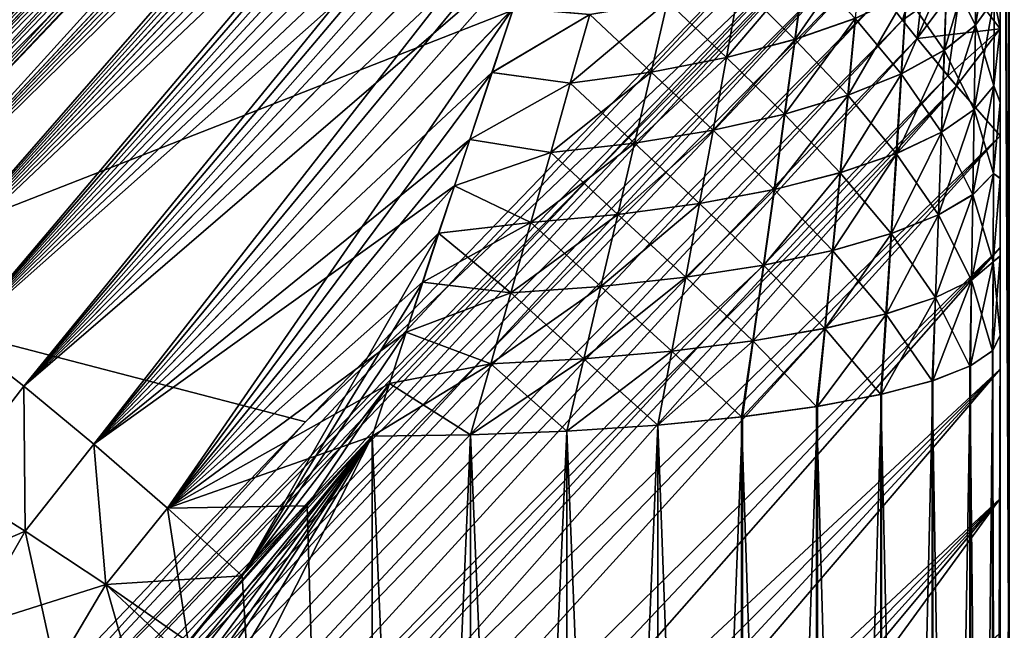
# Model space of a CAD drawing. Header units: metres. Extents: x -2 to 85, y -75 to 96.
# Tile 185 of 256: x 12.688 to 13.001, y -35.997 to -35.803. Entities that reach past the tile are written whole.
import ezdxf

# ---------------------------------------------------------------- set-up
doc = ezdxf.new("R2010")
doc.units = ezdxf.units.M
doc.layers.add('solid_20204500', color=7, linetype='CONTINUOUS')

msp = doc.modelspace()

# ---------------------------------------------------------------- linework, layer by layer
at = {"layer": 'solid_20204500'}
for points in [[(13.002905, -35.208256, -13.442983), (13.002905, -35.993965, -13.582469), (13, -35.41135, -13.441556)], [(13.002663, -35.994019, 13.582632), (13.002665, -35.208305, 13.44315), (13, -35.411606, 13.441684)], [(13, -36.188087, -13.568049), (13, -35.464348, -12.640496), (13, -35.41135, -13.441556)], [(13.002905, -35.993965, -13.582469), (13, -36.188087, -13.568049), (13, -35.41135, -13.441556)], [(13.002663, -35.994019, 13.582632), (13, -35.411606, 13.441684), (13, -36.18832, 13.56816)], [(13, -35.903465, 12.88049), (13, -36.18832, 13.56816), (13, -35.411606, 13.441684)], [(13, -35.805813, 12.858603), (13, -35.411606, 13.441684), (13, -35.78265, 12.851627)], [(13, -35.829472, 12.864977), (13, -35.411606, 13.441684), (13, -35.805813, 12.858603)], [(13, -35.853638, 12.870749), (13, -35.411606, 13.441684), (13, -35.829472, 12.864977)], [(13, -35.8783, 12.87592), (13, -35.411606, 13.441684), (13, -35.853638, 12.870749)], [(13, -35.903465, 12.88049), (13, -35.411606, 13.441684), (13, -35.8783, 12.87592)], [(13, -36.188087, -13.568049), (13, -35.479763, -12.659735), (13, -35.464348, -12.640496)], [(13, -36.188087, -13.568049), (13, -35.496864, -12.678727), (13, -35.479763, -12.659735)], [(13, -36.188087, -13.568049), (13, -35.515572, -12.697626), (13, -35.496864, -12.678727)], [(13, -36.188087, -13.568049), (13, -35.535931, -12.716297), (13, -35.515572, -12.697626)], [(12.94451, -35.526585, 12.426561), (12.612826, -35.874763, 12.485823), (12.616592, -35.87307, 12.518836)], [(12.94451, -35.526585, 12.426561), (12.945217, -35.527821, 12.408478), (12.612826, -35.874763, 12.485823)], [(12.944611, -35.52668, -12.427046), (12.942767, -35.528996, -12.44602), (12.612826, -35.874763, -12.485823)], [(12.945299, -35.527874, -12.408837), (12.944611, -35.52668, -12.427046), (12.612826, -35.874763, -12.485823)], [(12.94275, -35.528797, 12.445432), (12.94451, -35.526585, 12.426561), (12.616592, -35.87307, 12.518836)], [(12.945217, -35.527821, 12.408478), (12.613055, -35.880173, 12.453196), (12.612826, -35.874763, 12.485823)], [(12.945299, -35.527874, -12.408837), (12.612826, -35.874763, -12.485823), (12.613055, -35.880173, -12.453197)], [(12.942767, -35.528996, -12.44602), (12.616592, -35.87307, -12.518836), (12.612826, -35.874763, -12.485823)], [(12.945217, -35.527821, 12.408478), (12.94491, -35.532185, 12.391734), (12.613055, -35.880173, 12.453196)], [(12.944992, -35.532188, -12.391926), (12.945299, -35.527874, -12.408837), (12.613055, -35.880173, -12.453197)], [(12.939873, -35.534634, 12.464679), (12.94275, -35.528797, 12.445432), (12.616592, -35.87307, 12.518836)], [(12.942767, -35.528996, -12.44602), (12.939769, -35.534843, -12.465216), (12.616592, -35.87307, -12.518836)], [(12.94491, -35.532185, 12.391734), (12.943686, -35.5392, 12.376561), (12.613055, -35.880173, 12.453196)], [(12.944992, -35.532188, -12.391926), (12.613055, -35.880173, -12.453197), (12.617157, -35.889015, -12.42202)], [(12.943665, -35.539253, -12.376619), (12.944992, -35.532188, -12.391926), (12.617157, -35.889015, -12.42202)], [(12.939873, -35.534634, 12.464679), (12.616592, -35.87307, 12.518836), (12.624347, -35.875252, 12.55119)], [(12.939769, -35.534843, -12.465216), (12.935583, -35.544243, -12.484221), (12.616592, -35.87307, -12.518836)], [(12.935758, -35.544044, 12.483708), (12.939873, -35.534634, 12.464679), (12.624347, -35.875252, 12.55119)], [(13, -36.188087, -13.568049), (13, -35.558025, -12.734521), (13, -35.535931, -12.716297)], [(12.943686, -35.5392, 12.376561), (12.941422, -35.548626, 12.363063), (12.613055, -35.880173, 12.453196)], [(12.943665, -35.539253, -12.376619), (12.617157, -35.889015, -12.42202), (12.941422, -35.548626, -12.363063)], [(12.935583, -35.544243, -12.484221), (12.624347, -35.875252, -12.55119), (12.616592, -35.87307, -12.518836)], [(12.930573, -35.556709, 12.502538), (12.935758, -35.544044, 12.483708), (12.624347, -35.875252, 12.55119)], [(12.935583, -35.544243, -12.484221), (12.930368, -35.556969, -12.502959), (12.624347, -35.875252, -12.55119)], [(12.941422, -35.548626, 12.363063), (12.617157, -35.889015, 12.42202), (12.613055, -35.880173, 12.453196)], [(12.941422, -35.762146, -11.993233), (12.941422, -35.548626, -12.363063), (12.617157, -35.889015, -12.42202)], [(12.941422, -35.548626, 12.363063), (12.778198, -35.719334, 12.393836), (12.617157, -35.889015, 12.42202)], [(12.930573, -35.556709, 12.502538), (12.624347, -35.875252, 12.55119), (12.635835, -35.881218, 12.581957)], [(12.930368, -35.556969, -12.502959), (12.924301, -35.572704, -12.521448), (12.624347, -35.875252, -12.55119)], [(12.924435, -35.572422, 12.521107), (12.930573, -35.556709, 12.502538), (12.635835, -35.881218, 12.581957)], [(13, -36.188087, -13.568049), (13, -35.581955, -12.752295), (13, -35.558025, -12.734521)], [(12.924301, -35.572704, -12.521448), (12.635835, -35.881218, -12.581957), (12.624347, -35.875252, -12.55119)], [(12.921068, -35.581333, 12.530256), (12.924435, -35.572422, 12.521107), (12.635835, -35.881218, 12.581957)], [(12.924301, -35.572704, -12.521448), (12.920934, -35.581646, -12.53057), (12.635835, -35.881218, -12.581957)], [(12.921068, -35.581333, 12.530256), (12.635835, -35.881218, 12.581957), (12.650747, -35.890816, 12.610241)], [(12.920934, -35.581646, -12.53057), (12.917362, -35.591259, -12.539577), (12.635835, -35.881218, -12.581957)], [(12.917486, -35.590946, 12.539292), (12.921068, -35.581333, 12.530256), (12.650747, -35.890816, 12.610241)], [(13, -36.188087, -13.568049), (13, -35.598919, -12.763994), (13, -35.581955, -12.752295)], [(12.917362, -35.591259, -12.539577), (12.91358, -35.601555, -12.548475), (12.635835, -35.881218, -12.581957)], [(12.913694, -35.601257, 12.548216), (12.917486, -35.590946, 12.539292), (12.650747, -35.890816, 12.610241)], [(13, -36.188087, -13.568049), (13, -35.616634, -12.77545), (13, -35.598919, -12.763994)], [(12.91358, -35.601555, -12.548475), (12.909574, -35.612553, -12.557265), (12.635835, -35.881218, -12.581957)], [(12.909698, -35.612267, 12.557023), (12.913694, -35.601257, 12.548216), (12.650747, -35.890816, 12.610241)], [(12.90548, -35.623959, 12.565688), (12.909698, -35.612267, 12.557023), (12.650747, -35.890816, 12.610241)], [(12.909574, -35.612553, -12.557265), (12.650747, -35.890816, -12.610241), (12.635835, -35.881218, -12.581957)], [(12.909574, -35.612553, -12.557265), (12.905353, -35.624226, -12.565918), (12.650747, -35.890816, -12.610241)], [(13, -36.188087, -13.568049), (13, -35.635059, -12.786547), (13, -35.616634, -12.77545)], [(12.90548, -35.623959, 12.565688), (12.650747, -35.890816, 12.610241), (12.668663, -35.903778, 12.635244)], [(12.905353, -35.624226, -12.565918), (12.90092, -35.636574, -12.574441), (12.650747, -35.890816, -12.610241)], [(12.901048, -35.636341, 12.574219), (12.90548, -35.623959, 12.565688), (12.668663, -35.903778, 12.635244)], [(12.90092, -35.636574, -12.574441), (12.896277, -35.64962, -12.582842), (12.650747, -35.890816, -12.610241)], [(12.896415, -35.649414, 12.582623), (12.901048, -35.636341, 12.574219), (12.668663, -35.903778, 12.635244)], [(13, -36.188087, -13.568049), (13, -35.654137, -12.797173), (13, -35.635059, -12.786547)], [(12.896277, -35.64962, -12.582842), (12.891432, -35.663338, -12.591084), (12.650747, -35.890816, -12.610241)], [(12.891567, -35.663166, 12.590866), (12.896415, -35.649414, 12.582623), (12.668663, -35.903778, 12.635244)], [(13, -36.188087, -13.568049), (13, -35.673901, -12.807343), (13, -35.654137, -12.797173)], [(12.891432, -35.663338, -12.591084), (12.668663, -35.903778, -12.635244), (12.650747, -35.890816, -12.610241)], [(12.886505, -35.677612, 12.598955), (12.891567, -35.663166, 12.590866), (12.668663, -35.903778, 12.635244)], [(12.891432, -35.663338, -12.591084), (12.886375, -35.677761, -12.59917), (12.668663, -35.903778, -12.635244)], [(13, -36.188087, -13.568049), (13, -35.694447, -12.817211), (13, -35.673901, -12.807343)], [(12.886505, -35.677612, 12.598955), (12.668663, -35.903778, 12.635244), (12.689054, -35.919712, 12.65627)], [(12.886375, -35.677761, -12.59917), (12.881107, -35.692921, -12.607101), (12.668663, -35.903778, -12.635244)], [(12.881237, -35.692783, 12.606898), (12.886505, -35.677612, 12.598955), (12.689054, -35.919712, 12.65627)], [(12.881107, -35.692921, -12.607101), (12.875645, -35.708775, -12.614842), (12.668663, -35.903778, -12.635244)], [(12.875757, -35.708656, 12.614658), (12.881237, -35.692783, 12.606898), (12.689054, -35.919712, 12.65627)], [(13, -36.188087, -13.568049), (13, -35.715675, -12.826676), (13, -35.694447, -12.817211)], [(12.875645, -35.708775, -12.614842), (12.869971, -35.725361, -12.622388), (12.668663, -35.903778, -12.635244)], [(12.87006, -35.725258, 12.622228), (12.875757, -35.708656, 12.614658), (12.689054, -35.919712, 12.65627)], [(13, -36.188087, -13.568049), (13, -35.737492, -12.835629), (13, -35.715675, -12.826676)], [(12.941422, -35.762146, 11.993233), (12.617157, -35.889015, 12.42202), (12.778198, -35.719334, 12.393836)], [(12.864145, -35.74263, 12.629606), (12.87006, -35.725258, 12.622228), (12.689054, -35.919712, 12.65627)], [(12.869971, -35.725361, -12.622388), (12.689054, -35.919712, -12.65627), (12.668663, -35.903778, -12.635244)], [(12.869971, -35.725361, -12.622388), (12.864058, -35.742741, -12.629745), (12.689054, -35.919712, -12.65627)], [(13, -36.188087, -13.568049), (13, -35.759792, -12.84396), (13, -35.737492, -12.835629)], [(12.864145, -35.74263, 12.629606), (12.689054, -35.919712, 12.65627), (12.711344, -35.938179, 12.672675)], [(12.864058, -35.742741, -12.629745), (12.857929, -35.76086, -12.636872), (12.689054, -35.919712, -12.65627)], [(12.858006, -35.760746, 12.636749), (12.864145, -35.74263, 12.629606), (12.711344, -35.938179, 12.672675)], [(12.778793, -35.931042, -12.025954), (12.941422, -35.762146, -11.993233), (12.617157, -35.889015, -12.42202)], [(12.941422, -35.762146, 11.993233), (12.778793, -35.931042, 12.025954), (12.617157, -35.889015, 12.42202)], [(12.620461, -36.105846, -12.041667), (12.941422, -35.762146, -11.993233), (12.778793, -35.931042, -12.025954)], [(12.620461, -36.105846, -12.041667), (12.947721, -35.773499, -11.967046), (12.941422, -35.762146, -11.993233)], [(12.857929, -35.76086, -12.636872), (12.85158, -35.779724, -12.643758), (12.689054, -35.919712, -12.65627)], [(12.851637, -35.779629, 12.643647), (12.858006, -35.760746, 12.636749), (12.711344, -35.938179, 12.672675)], [(12.946488, -35.771473, 11.971206), (12.778793, -35.931042, 12.025954), (12.941422, -35.762146, 11.993233)], [(13, -36.188087, -13.568049), (13, -35.782497, -12.851575), (13, -35.759792, -12.84396)], [(12.99212, -35.804802, 12.800289), (12.998075, -35.796474, 12.827011), (12.998174, -35.76907, 12.818609)], [(12.992517, -35.778149, 12.792858), (12.99212, -35.804802, 12.800289), (12.998174, -35.76907, 12.818609)], [(12.62046, -36.105846, 12.04167), (12.778793, -35.931042, 12.025954), (12.946488, -35.771473, 11.971206)], [(12.624663, -36.112267, 12.027588), (12.62046, -36.105846, 12.04167), (12.946488, -35.771473, 11.971206)], [(12.624663, -36.112267, 12.027588), (12.946488, -35.771473, 11.971206), (12.953618, -35.782532, 11.950475)], [(12.620461, -36.105846, -12.041667), (12.624663, -36.112267, -12.027588), (12.947721, -35.773499, -11.967046)], [(12.624663, -36.112267, -12.027588), (12.629737, -36.119411, -12.014102), (12.947721, -35.773499, -11.967046)], [(12.629737, -36.119411, -12.014102), (12.953618, -35.782532, -11.950475), (12.947721, -35.773499, -11.967046)], [(12.968912, -35.803211, 11.921144), (12.962694, -35.795128, 11.931445), (12.977291, -35.775063, 11.930284)], [(12.968912, -35.803211, 11.921144), (12.977291, -35.775063, 11.930284), (12.973578, -35.809071, 11.914436)], [(12.977291, -35.775063, 11.930284), (12.98784, -35.789955, 11.912624), (12.973578, -35.809071, 11.914436)], [(12.934707, -35.809303, 12.704528), (12.953932, -35.802605, 12.723516), (12.956228, -35.778278, 12.717382)], [(12.937902, -35.785633, 12.698805), (12.934707, -35.809303, 12.704528), (12.956228, -35.778278, 12.717382)], [(12.982236, -35.812794, 12.774652), (12.99212, -35.804802, 12.800289), (12.992517, -35.778149, 12.792858)], [(12.983121, -35.78688, 12.768099), (12.982236, -35.812794, 12.774652), (12.992517, -35.778149, 12.792858)], [(12.992501, -35.778168, -12.792806), (12.992104, -35.804821, -12.800235), (12.9831, -35.7869, -12.768053)], [(12.998067, -35.796494, -12.82695), (12.992104, -35.804821, -12.800235), (12.992501, -35.778168, -12.792806)], [(12.85158, -35.779724, -12.643758), (12.711344, -35.938179, -12.672675), (12.689054, -35.919712, -12.65627)], [(12.845032, -35.799347, 12.650302), (12.851637, -35.779629, 12.643647), (12.711344, -35.938179, 12.672675)], [(12.85158, -35.779724, -12.643758), (12.844983, -35.7994, -12.650398), (12.711344, -35.938179, -12.672675)], [(12.629737, -36.119411, 12.014102), (12.624663, -36.112267, 12.027588), (12.953618, -35.782532, 11.950475)], [(12.629737, -36.119411, -12.014102), (12.635654, -36.127239, -12.001318), (12.953618, -35.782532, -11.950475)], [(12.629737, -36.119411, 12.014102), (12.953618, -35.782532, 11.950475), (12.956946, -35.787292, 11.942801)], [(12.635654, -36.127239, -12.001318), (12.956946, -35.787292, -11.9428), (12.953618, -35.782532, -11.950475)], [(12.98784, -35.789955, 11.912624), (13, -35.783768, 11.905367), (13, -35.805943, 11.89745)], [(13, -35.805943, -11.89745), (13, -35.783749, -11.905375), (12.987841, -35.789955, -11.912624)], [(13, -35.782497, -12.851575), (13, -35.805679, -12.858559), (12.998067, -35.796494, -12.82695)], [(12.998075, -35.796474, 12.827011), (13, -35.805813, 12.858603), (13, -35.78265, 12.851627)], [(13, -36.188087, -13.568049), (13, -35.805679, -12.858559), (13, -35.782497, -12.851575)], [(13, -35.783768, 11.905367), (13, -35.783749, -11.905375), (13, -35.805943, -11.89745)], [(13, -35.783768, 11.905367), (13, -35.805943, -11.89745), (13, -35.805943, 11.89745)], [(12.635654, -36.127239, 12.001318), (12.629737, -36.119411, 12.014102), (12.956946, -35.787292, 11.942801)], [(12.635654, -36.127239, -12.001318), (12.962694, -35.795132, -11.931444), (12.956946, -35.787292, -11.9428)], [(12.635654, -36.127239, 12.001318), (12.956946, -35.787292, 11.942801), (12.962694, -35.795128, 11.931445)], [(12.912812, -35.815067, 12.688192), (12.934707, -35.809303, 12.704528), (12.937902, -35.785633, 12.698805)], [(12.916987, -35.792023, 12.682657), (12.912812, -35.815067, 12.688192), (12.937902, -35.785633, 12.698805)], [(12.937821, -35.78566, -12.698733), (12.93462, -35.80933, -12.704453), (12.916984, -35.792023, -12.682654)], [(12.953835, -35.802643, -12.723406), (12.93462, -35.80933, -12.704453), (12.937821, -35.78566, -12.698733)], [(12.968624, -35.820274, 12.750656), (12.982236, -35.812794, 12.774652), (12.983121, -35.78688, 12.768099)], [(12.970168, -35.795086, 12.744843), (12.968624, -35.820274, 12.750656), (12.983121, -35.78688, 12.768099)], [(12.9831, -35.7869, -12.768053), (12.982214, -35.812809, -12.774605), (12.970072, -35.795135, -12.744696)], [(12.992104, -35.804821, -12.800235), (12.982214, -35.812809, -12.774605), (12.9831, -35.7869, -12.768053)], [(12.968912, -35.803211, -11.921144), (12.987841, -35.789955, -11.912624), (12.962694, -35.795132, -11.931444)], [(12.968912, -35.803211, -11.921144), (12.973578, -35.809071, -11.914436), (12.987841, -35.789955, -11.912624)], [(13, -35.805943, -11.89745), (12.987841, -35.789955, -11.912624), (12.973578, -35.809071, -11.914436)], [(12.983362, -35.820915, 11.90256), (12.973578, -35.809071, 11.914436), (12.98784, -35.789955, 11.912624)], [(12.98784, -35.789955, 11.912624), (13, -35.805943, 11.89745), (12.983362, -35.820915, 11.90256)], [(12.888825, -35.819736, 12.674953), (12.912812, -35.815067, 12.688192), (12.916987, -35.792023, 12.682657)], [(12.894008, -35.797287, 12.669355), (12.888825, -35.819736, 12.674953), (12.916987, -35.792023, 12.682657)], [(12.916984, -35.792023, -12.682654), (12.912809, -35.815067, -12.68819), (12.894004, -35.797291, -12.669354)], [(12.93462, -35.80933, -12.704453), (12.912809, -35.815067, -12.68819), (12.916984, -35.792023, -12.682654)], [(12.642379, -36.135696, 11.989348), (12.635654, -36.127239, 12.001318), (12.962694, -35.795128, 11.931445)], [(12.635654, -36.127239, -12.001318), (12.642379, -36.135696, -11.989348), (12.962694, -35.795132, -11.931444)], [(12.642379, -36.135696, 11.989348), (12.962694, -35.795128, 11.931445), (12.968912, -35.803211, 11.921144)], [(12.642379, -36.135696, -11.989348), (12.968912, -35.803211, -11.921144), (12.962694, -35.795132, -11.931444)], [(12.894008, -35.797287, 12.669355), (12.869282, -35.801369, 12.659046), (12.863097, -35.823257, 12.664964)], [(12.894008, -35.797287, 12.669355), (12.863097, -35.823257, 12.664964), (12.888825, -35.819736, 12.674953)], [(12.894004, -35.797291, -12.669354), (12.888823, -35.819736, -12.674953), (12.86928, -35.801369, -12.659045)], [(12.912809, -35.815067, -12.68819), (12.888823, -35.819736, -12.674953), (12.894004, -35.797291, -12.669354)], [(12.951587, -35.827099, 12.728765), (12.968624, -35.820274, 12.750656), (12.970168, -35.795086, 12.744843)], [(12.953932, -35.802605, 12.723516), (12.951587, -35.827099, 12.728765), (12.970168, -35.795086, 12.744843)], [(12.970072, -35.795135, -12.744696), (12.968519, -35.820324, -12.750501), (12.953835, -35.802643, -12.723406)], [(12.982214, -35.812809, -12.774605), (12.968519, -35.820324, -12.750501), (12.970072, -35.795135, -12.744696)], [(12.991714, -35.831684, 12.806725), (12.997975, -35.824146, 12.834388), (12.998075, -35.796474, 12.827011)], [(12.99212, -35.804802, 12.800289), (12.991714, -35.831684, 12.806725), (12.998075, -35.796474, 12.827011)], [(12.998067, -35.796494, -12.82695), (12.997966, -35.824162, -12.834325), (12.992104, -35.804821, -12.800235)], [(13, -35.805679, -12.858559), (12.997966, -35.824162, -12.834325), (12.998067, -35.796494, -12.82695)], [(12.998075, -35.796474, 12.827011), (12.997975, -35.824146, 12.834388), (13, -35.805813, 12.858603)], [(12.845032, -35.799347, 12.650302), (12.711344, -35.938179, 12.672675), (12.734788, -35.958534, 12.684078)], [(12.844983, -35.7994, -12.650398), (12.838135, -35.819889, -12.656758), (12.711344, -35.938179, -12.672675)], [(12.838171, -35.819859, 12.656663), (12.845032, -35.799347, 12.650302), (12.734788, -35.958534, 12.684078)], [(12.86928, -35.801369, -12.659045), (12.838135, -35.819889, -12.656758), (12.844983, -35.7994, -12.650398)], [(12.869282, -35.801369, 12.659046), (12.845032, -35.799347, 12.650302), (12.838171, -35.819859, 12.656663)], [(12.642379, -36.135696, -11.989348), (12.64986, -36.144722, -11.978274), (12.968912, -35.803211, -11.921144)], [(12.64986, -36.144722, 11.978274), (12.642379, -36.135696, 11.989348), (12.968912, -35.803211, 11.921144)], [(12.64986, -36.144722, -11.978274), (12.973578, -35.809071, -11.914436), (12.968912, -35.803211, -11.921144)], [(12.64986, -36.144722, 11.978274), (12.968912, -35.803211, 11.921144), (12.973578, -35.809071, 11.914436)], [(12.86928, -35.801369, -12.659045), (12.863094, -35.823261, -12.664963), (12.838135, -35.819889, -12.656758)], [(12.863097, -35.823257, 12.664964), (12.869282, -35.801369, 12.659046), (12.838171, -35.819859, 12.656663)], [(12.888823, -35.819736, -12.674953), (12.863094, -35.823261, -12.664963), (12.86928, -35.801369, -12.659045)], [(12.931451, -35.833126, 12.709421), (12.951587, -35.827099, 12.728765), (12.953932, -35.802605, 12.723516)], [(12.934707, -35.809303, 12.704528), (12.931451, -35.833126, 12.709421), (12.953932, -35.802605, 12.723516)], [(12.953835, -35.802643, -12.723406), (12.951482, -35.827133, -12.728649), (12.93462, -35.80933, -12.704453)], [(12.968519, -35.820324, -12.750501), (12.951482, -35.827133, -12.728649), (12.953835, -35.802643, -12.723406)], [(12.986098, -35.824139, -11.899681), (13, -35.805943, -11.89745), (12.973578, -35.809071, -11.914436)], [(12.981329, -35.838902, 12.780243), (12.991714, -35.831684, 12.806725), (12.99212, -35.804802, 12.800289)], [(12.982236, -35.812794, 12.774652), (12.981329, -35.838902, 12.780243), (12.99212, -35.804802, 12.800289)], [(12.992104, -35.804821, -12.800235), (12.991696, -35.831699, -12.806668), (12.982214, -35.812809, -12.774605)], [(12.983362, -35.820915, 11.90256), (13, -35.805943, 11.89745), (13, -35.840031, 11.887455)], [(13, -35.840031, -11.887455), (13, -35.805943, -11.89745), (12.986098, -35.824139, -11.899681)], [(12.997966, -35.824162, -12.834325), (12.991696, -35.831699, -12.806668), (12.992104, -35.804821, -12.800235)], [(13, -35.805679, -12.858559), (13, -35.829365, -12.864943), (12.997966, -35.824162, -12.834325)], [(12.997975, -35.824146, 12.834388), (13, -35.829472, 12.864977), (13, -35.805813, 12.858603)], [(13, -36.188087, -13.568049), (13, -35.829365, -12.864943), (13, -35.805679, -12.858559)], [(13, -35.805943, 11.89745), (13, -35.805943, -11.89745), (13, -35.840031, -11.887455)], [(13, -35.805943, 11.89745), (13, -35.840031, -11.887455), (13, -35.840031, 11.887455)], [(12.64986, -36.144722, -11.978274), (12.658052, -36.154255, -11.968159), (12.973578, -35.809071, -11.914436)], [(12.658052, -36.154255, 11.968159), (12.64986, -36.144722, 11.978274), (12.973578, -35.809071, 11.914436)], [(12.658052, -36.154255, -11.968159), (12.986098, -35.824139, -11.899681), (12.973578, -35.809071, -11.914436)], [(12.658052, -36.154255, 11.968159), (12.973578, -35.809071, 11.914436), (12.983362, -35.820915, 11.90256)], [(12.908569, -35.838257, 12.692963), (12.931451, -35.833126, 12.709421), (12.934707, -35.809303, 12.704528)], [(12.912812, -35.815067, 12.688192), (12.908569, -35.838257, 12.692963), (12.934707, -35.809303, 12.704528)], [(12.93462, -35.80933, -12.704453), (12.931356, -35.833153, -12.709343), (12.912809, -35.815067, -12.68819)], [(12.951482, -35.827133, -12.728649), (12.931356, -35.833153, -12.709343), (12.93462, -35.80933, -12.704453)], [(12.967044, -35.845631, 12.755549), (12.981329, -35.838902, 12.780243), (12.982236, -35.812794, 12.774652)], [(12.968624, -35.820274, 12.750656), (12.967044, -35.845631, 12.755549), (12.982236, -35.812794, 12.774652)], [(12.982214, -35.812809, -12.774605), (12.981305, -35.838913, -12.780195), (12.968519, -35.820324, -12.750501)], [(12.991696, -35.831699, -12.806668), (12.981305, -35.838913, -12.780195), (12.982214, -35.812809, -12.774605)], [(12.883574, -35.842342, 12.679859), (12.908569, -35.838257, 12.692963), (12.912812, -35.815067, 12.688192)], [(12.888825, -35.819736, 12.674953), (12.883574, -35.842342, 12.679859), (12.912812, -35.815067, 12.688192)], [(12.912809, -35.815067, -12.68819), (12.908566, -35.838261, -12.692961), (12.888823, -35.819736, -12.674953)], [(12.931356, -35.833153, -12.709343), (12.908566, -35.838261, -12.692961), (12.912809, -35.815067, -12.68819)], [(12.666896, -36.164234, 11.959077), (12.658052, -36.154255, 11.968159), (12.983362, -35.820915, 11.90256)], [(12.666896, -36.164234, 11.959077), (12.983362, -35.820915, 11.90256), (13, -35.840031, 11.887455)], [(12.838135, -35.819889, -12.656758), (12.831035, -35.841217, -12.662808), (12.711344, -35.938179, -12.672675)], [(12.831054, -35.84119, 12.662708), (12.838171, -35.819859, 12.656663), (12.734788, -35.958534, 12.684078)], [(12.863094, -35.823261, -12.664963), (12.831035, -35.841217, -12.662808), (12.838135, -35.819889, -12.656758)], [(12.863097, -35.823257, 12.664964), (12.838171, -35.819859, 12.656663), (12.831054, -35.84119, 12.662708)], [(12.888825, -35.819736, 12.674953), (12.863097, -35.823257, 12.664964), (12.856852, -35.845333, 12.67027)], [(12.888825, -35.819736, 12.674953), (12.856852, -35.845333, 12.67027), (12.883574, -35.842342, 12.679859)], [(12.888823, -35.819736, -12.674953), (12.883572, -35.842342, -12.679858), (12.863094, -35.823261, -12.664963)], [(12.908566, -35.838261, -12.692961), (12.883572, -35.842342, -12.679858), (12.888823, -35.819736, -12.674953)], [(12.949191, -35.851738, 12.733143), (12.967044, -35.845631, 12.755549), (12.968624, -35.820274, 12.750656)], [(12.951587, -35.827099, 12.728765), (12.949191, -35.851738, 12.733143), (12.968624, -35.820274, 12.750656)], [(12.968519, -35.820324, -12.750501), (12.96693, -35.845676, -12.755384), (12.951482, -35.827133, -12.728649)], [(12.981305, -35.838913, -12.780195), (12.96693, -35.845676, -12.755384), (12.968519, -35.820324, -12.750501)], [(12.658052, -36.154255, -11.968159), (12.666896, -36.164234, -11.959077), (12.986098, -35.824139, -11.899681)], [(12.666896, -36.164234, -11.959077), (12.676338, -36.174595, -11.951091), (12.986098, -35.824139, -11.899681)], [(12.676338, -36.174595, -11.951091), (13, -35.840031, -11.887455), (12.986098, -35.824139, -11.899681)], [(12.863094, -35.823261, -12.664963), (12.85685, -35.845333, -12.67027), (12.831035, -35.841217, -12.662808)], [(12.856852, -35.845333, 12.67027), (12.863097, -35.823257, 12.664964), (12.831054, -35.84119, 12.662708)], [(12.883572, -35.842342, -12.679858), (12.85685, -35.845333, -12.67027), (12.863094, -35.823261, -12.664963)], [(12.991296, -35.858749, 12.812182), (12.997871, -35.852039, 12.840757), (12.997975, -35.824146, 12.834388)], [(12.991714, -35.831684, 12.806725), (12.991296, -35.858749, 12.812182), (12.997975, -35.824146, 12.834388)], [(12.997966, -35.824162, -12.834325), (12.997862, -35.852055, -12.840692), (12.991696, -35.831699, -12.806668)], [(13, -35.829365, -12.864943), (12.997862, -35.852055, -12.840692), (12.997966, -35.824162, -12.834325)], [(12.997975, -35.824146, 12.834388), (12.997871, -35.852039, 12.840757), (13, -35.829472, 12.864977)], [(12.928132, -35.85709, 12.713498), (12.949191, -35.851738, 12.733143), (12.951587, -35.827099, 12.728765)], [(12.931451, -35.833126, 12.709421), (12.928132, -35.85709, 12.713498), (12.951587, -35.827099, 12.728765)], [(12.951482, -35.827133, -12.728649), (12.949078, -35.851768, -12.73302), (12.931356, -35.833153, -12.709343)], [(12.96693, -35.845676, -12.755384), (12.949078, -35.851768, -12.73302), (12.951482, -35.827133, -12.728649)], [(12.980399, -35.865158, 12.78489), (12.991296, -35.858749, 12.812182), (12.991714, -35.831684, 12.806725)], [(12.981329, -35.838902, 12.780243), (12.980399, -35.865158, 12.78489), (12.991714, -35.831684, 12.806725)], [(12.991696, -35.831699, -12.806668), (12.991278, -35.858765, -12.812124), (12.981305, -35.838913, -12.780195)], [(12.997862, -35.852055, -12.840692), (12.991278, -35.858765, -12.812124), (12.991696, -35.831699, -12.806668)], [(13, -35.829365, -12.864943), (13, -35.853561, -12.870726), (12.997862, -35.852055, -12.840692)], [(12.997871, -35.852039, 12.840757), (13, -35.853638, 12.870749), (13, -35.829472, 12.864977)], [(13, -36.188087, -13.568049), (13, -35.853561, -12.870726), (13, -35.829365, -12.864943)], [(12.904254, -35.861591, 12.69698), (12.928132, -35.85709, 12.713498), (12.931451, -35.833126, 12.709421)], [(12.908569, -35.838257, 12.692963), (12.904254, -35.861591, 12.69698), (12.931451, -35.833126, 12.709421)], [(12.931356, -35.833153, -12.709343), (12.928031, -35.857113, -12.713417), (12.908566, -35.838261, -12.692961)], [(12.949078, -35.851768, -12.73302), (12.928031, -35.857113, -12.713417), (12.931356, -35.833153, -12.709343)], [(12.676338, -36.174595, 11.951091), (12.666896, -36.164234, 11.959077), (13, -35.840031, 11.887455)], [(12.676338, -36.174595, -11.951091), (12.686316, -36.185268, -11.944247), (13, -35.840031, -11.887455)], [(12.686316, -36.185268, 11.944247), (12.676338, -36.174595, 11.951091), (13, -35.840031, 11.887455)], [(12.686316, -36.185268, -11.944247), (13, -35.875553, -11.880444), (13, -35.840031, -11.887455)], [(12.686316, -36.185268, 11.944247), (13, -35.840031, 11.887455), (13, -35.875553, 11.880444)], [(12.831035, -35.841217, -12.662808), (12.826156, -35.855927, -12.666661), (12.711344, -35.938179, -12.672675)], [(12.826175, -35.855915, 12.666559), (12.831054, -35.84119, 12.662708), (12.734788, -35.958534, 12.684078)], [(12.85685, -35.845333, -12.67027), (12.826156, -35.855927, -12.666661), (12.831035, -35.841217, -12.662808)], [(12.856852, -35.845333, 12.67027), (12.831054, -35.84119, 12.662708), (12.826175, -35.855915, 12.666559)], [(12.87825, -35.865101, 12.684083), (12.904254, -35.861591, 12.69698), (12.908569, -35.838257, 12.692963)], [(12.883574, -35.842342, 12.679859), (12.87825, -35.865101, 12.684083), (12.908569, -35.838257, 12.692963)], [(12.908566, -35.838261, -12.692961), (12.904252, -35.861591, -12.696979), (12.883572, -35.842342, -12.679858)], [(12.928031, -35.857113, -12.713417), (12.904252, -35.861591, -12.696979), (12.908566, -35.838261, -12.692961)], [(12.965426, -35.871109, 12.759538), (12.980399, -35.865158, 12.78489), (12.981329, -35.838902, 12.780243)], [(12.967044, -35.845631, 12.755549), (12.965426, -35.871109, 12.759538), (12.981329, -35.838902, 12.780243)], [(12.981305, -35.838913, -12.780195), (12.980375, -35.86517, -12.784842), (12.96693, -35.845676, -12.755384)], [(12.991278, -35.858765, -12.812124), (12.980375, -35.86517, -12.784842), (12.981305, -35.838913, -12.780195)], [(13, -35.840031, 11.887455), (13, -35.840031, -11.887455), (13, -35.875553, -11.880444)], [(13, -35.875553, 11.880444), (13, -35.840031, 11.887455), (13, -35.875553, -11.880444)], [(12.883574, -35.842342, 12.679859), (12.856852, -35.845333, 12.67027), (12.850544, -35.867584, 12.674974)], [(12.883574, -35.842342, 12.679859), (12.850544, -35.867584, 12.674974), (12.87825, -35.865101, 12.684083)], [(12.883572, -35.842342, -12.679858), (12.878249, -35.865101, -12.684083), (12.85685, -35.845333, -12.67027)], [(12.904252, -35.861591, -12.696979), (12.878249, -35.865101, -12.684083), (12.883572, -35.842342, -12.679858)], [(12.85685, -35.845333, -12.67027), (12.850543, -35.867584, -12.674974), (12.826156, -35.855927, -12.666661)], [(12.850544, -35.867584, 12.674974), (12.856852, -35.845333, 12.67027), (12.826175, -35.855915, 12.666559)], [(12.878249, -35.865101, -12.684083), (12.850543, -35.867584, -12.674974), (12.85685, -35.845333, -12.67027)], [(12.946744, -35.87648, 12.736662), (12.965426, -35.871109, 12.759538), (12.967044, -35.845631, 12.755549)], [(12.949191, -35.851738, 12.733143), (12.946744, -35.87648, 12.736662), (12.967044, -35.845631, 12.755549)], [(12.96693, -35.845676, -12.755384), (12.965304, -35.871151, -12.759364), (12.949078, -35.851768, -12.73302)], [(12.980375, -35.86517, -12.784842), (12.965304, -35.871151, -12.759364), (12.96693, -35.845676, -12.755384)], [(12.924748, -35.881149, 12.716773), (12.946744, -35.87648, 12.736662), (12.949191, -35.851738, 12.733143)], [(12.928132, -35.85709, 12.713498), (12.924748, -35.881149, 12.716773), (12.949191, -35.851738, 12.733143)], [(12.949078, -35.851768, -12.73302), (12.946622, -35.876511, -12.736533), (12.928031, -35.857113, -12.713417)], [(12.965304, -35.871151, -12.759364), (12.946622, -35.876511, -12.736533), (12.949078, -35.851768, -12.73302)], [(12.990869, -35.885952, 12.816678), (12.997766, -35.880112, 12.846136), (12.997871, -35.852039, 12.840757)], [(12.991296, -35.858749, 12.812182), (12.990869, -35.885952, 12.816678), (12.997871, -35.852039, 12.840757)], [(12.997862, -35.852055, -12.840692), (12.997756, -35.880127, -12.846068), (12.991278, -35.858765, -12.812124)], [(13, -35.853561, -12.870726), (12.997756, -35.880127, -12.846068), (12.997862, -35.852055, -12.840692)], [(13, -35.853561, -12.870726), (13, -35.878258, -12.875908), (12.997756, -35.880127, -12.846068)], [(12.997871, -35.852039, 12.840757), (12.997766, -35.880112, 12.846136), (13, -35.853638, 12.870749)], [(12.997766, -35.880112, 12.846136), (13, -35.8783, 12.87592), (13, -35.853638, 12.870749)], [(13, -36.188087, -13.568049), (13, -35.878258, -12.875908), (13, -35.853561, -12.870726)], [(12.826156, -35.855927, -12.666661), (12.734787, -35.958534, -12.684077), (12.711344, -35.938179, -12.672675)], [(12.826156, -35.855927, -12.666661), (12.821157, -35.871056, -12.670353), (12.734787, -35.958534, -12.684077)], [(12.821189, -35.871063, 12.670256), (12.826175, -35.855915, 12.666559), (12.734788, -35.958534, 12.684078)], [(12.850543, -35.867584, -12.674974), (12.821157, -35.871056, -12.670353), (12.826156, -35.855927, -12.666661)], [(12.850544, -35.867584, 12.674974), (12.826175, -35.855915, 12.666559), (12.821189, -35.871063, 12.670256)], [(12.899866, -35.885029, 12.700258), (12.924748, -35.881149, 12.716773), (12.928132, -35.85709, 12.713498)], [(12.904254, -35.861591, 12.69698), (12.899866, -35.885029, 12.700258), (12.928132, -35.85709, 12.713498)], [(12.928031, -35.857113, -12.713417), (12.92464, -35.881172, -12.716689), (12.904252, -35.861591, -12.696979)], [(12.946622, -35.876511, -12.736533), (12.92464, -35.881172, -12.716689), (12.928031, -35.857113, -12.713417)], [(12.979448, -35.891514, 12.78861), (12.990869, -35.885952, 12.816678), (12.991296, -35.858749, 12.812182)], [(12.980399, -35.865158, 12.78489), (12.979448, -35.891514, 12.78861), (12.991296, -35.858749, 12.812182)], [(12.991278, -35.858765, -12.812124), (12.990849, -35.885963, -12.816619), (12.980375, -35.86517, -12.784842)], [(12.997756, -35.880127, -12.846068), (12.990849, -35.885963, -12.816619), (12.991278, -35.858765, -12.812124)], [(12.872854, -35.887989, 12.687638), (12.899866, -35.885029, 12.700258), (12.904254, -35.861591, 12.69698)], [(12.87825, -35.865101, 12.684083), (12.872854, -35.887989, 12.687638), (12.904254, -35.861591, 12.69698)], [(12.904252, -35.861591, -12.696979), (12.899865, -35.885029, -12.700258), (12.878249, -35.865101, -12.684083)], [(12.92464, -35.881172, -12.716689), (12.899865, -35.885029, -12.700258), (12.904252, -35.861591, -12.696979)], [(12.87825, -35.865101, 12.684083), (12.850544, -35.867584, 12.674974), (12.844174, -35.889999, 12.679079)], [(12.87825, -35.865101, 12.684083), (12.844174, -35.889999, 12.679079), (12.872854, -35.887989, 12.687638)], [(12.878249, -35.865101, -12.684083), (12.872854, -35.887989, -12.687638), (12.850543, -35.867584, -12.674974)], [(12.899865, -35.885029, -12.700258), (12.872854, -35.887989, -12.687638), (12.878249, -35.865101, -12.684083)], [(12.963773, -35.896664, 12.762638), (12.979448, -35.891514, 12.78861), (12.980399, -35.865158, 12.78489)], [(12.965426, -35.871109, 12.759538), (12.963773, -35.896664, 12.762638), (12.980399, -35.865158, 12.78489)], [(12.980375, -35.86517, -12.784842), (12.979423, -35.891525, -12.788559), (12.965304, -35.871151, -12.759364)], [(12.990849, -35.885963, -12.816619), (12.979423, -35.891525, -12.788559), (12.980375, -35.86517, -12.784842)], [(12.850544, -35.867584, 12.674974), (12.821189, -35.871063, 12.670256), (12.816086, -35.886616, 12.673772)], [(12.844174, -35.889999, 12.679079), (12.850544, -35.867584, 12.674974), (12.816086, -35.886616, 12.673772)], [(12.850543, -35.867584, -12.674974), (12.844174, -35.889999, -12.679079), (12.821157, -35.871056, -12.670353)], [(12.872854, -35.887989, -12.687638), (12.844174, -35.889999, -12.679079), (12.850543, -35.867584, -12.674974)], [(12.821157, -35.871056, -12.670353), (12.81604, -35.886593, -12.673842), (12.734787, -35.958534, -12.684077)], [(12.821189, -35.871063, 12.670256), (12.734788, -35.958534, 12.684078), (12.758578, -35.980049, 12.690245)], [(12.816086, -35.886616, 12.673772), (12.821189, -35.871063, 12.670256), (12.758578, -35.980049, 12.690245)], [(12.844174, -35.889999, -12.679079), (12.81604, -35.886593, -12.673842), (12.821157, -35.871056, -12.670353)], [(12.944245, -35.901283, 12.73934), (12.963773, -35.896664, 12.762638), (12.965426, -35.871109, 12.759538)], [(12.946744, -35.87648, 12.736662), (12.944245, -35.901283, 12.73934), (12.965426, -35.871109, 12.759538)], [(12.965304, -35.871151, -12.759364), (12.963641, -35.896702, -12.762455), (12.946622, -35.876511, -12.736533)], [(12.979423, -35.891525, -12.788559), (12.963641, -35.896702, -12.762455), (12.965304, -35.871151, -12.759364)], [(12.686316, -36.185268, -11.944247), (12.696758, -36.196178, -11.938592), (13, -35.875553, -11.880444)], [(12.696758, -36.196178, 11.938592), (12.686316, -36.185268, 11.944247), (13, -35.875553, 11.880444)], [(12.696758, -36.196178, -11.938592), (12.707603, -36.20726, -11.934164), (13, -35.875553, -11.880444)], [(12.696758, -36.196178, 11.938592), (13, -35.875553, 11.880444), (13, -35.914326, 11.877084)], [(12.707603, -36.20726, -11.934164), (13, -35.914326, -11.877084), (13, -35.875553, -11.880444)], [(13, -35.875553, 11.880444), (13, -35.875553, -11.880444), (13, -35.914326, -11.877084)], [(13, -35.875553, 11.880444), (13, -35.914326, -11.877084), (13, -35.914326, 11.877084)], [(12.9213, -35.90527, 12.719262), (12.944245, -35.901283, 12.73934), (12.946744, -35.87648, 12.736662)], [(12.924748, -35.881149, 12.716773), (12.9213, -35.90527, 12.719262), (12.946744, -35.87648, 12.736662)], [(12.946622, -35.876511, -12.736533), (12.944114, -35.90131, -12.739205), (12.92464, -35.881172, -12.716689)], [(12.963641, -35.896702, -12.762455), (12.944114, -35.90131, -12.739205), (12.946622, -35.876511, -12.736533)], [(12.997725, -35.908348, 12.850491), (13, -35.903465, 12.88049), (13, -35.8783, 12.87592)], [(12.997766, -35.880112, 12.846136), (12.997725, -35.908348, 12.850491), (13, -35.8783, 12.87592)], [(13, -35.878258, -12.875908), (13, -35.903465, -12.88049), (12.997756, -35.880127, -12.846068)], [(13, -36.188087, -13.568049), (13, -35.903465, -12.88049), (13, -35.878258, -12.875908)], [(12.895407, -35.908535, 12.702814), (12.9213, -35.90527, 12.719262), (12.924748, -35.881149, 12.716773)], [(12.899866, -35.885029, 12.700258), (12.895407, -35.908535, 12.702814), (12.924748, -35.881149, 12.716773)], [(12.92464, -35.881172, -12.716689), (12.921184, -35.905285, -12.719174), (12.899865, -35.885029, -12.700258)], [(12.944114, -35.90131, -12.739205), (12.921184, -35.905285, -12.719174), (12.92464, -35.881172, -12.716689)], [(12.990541, -35.91328, 12.820191), (12.997725, -35.908348, 12.850491), (12.997766, -35.880112, 12.846136)], [(12.990869, -35.885952, 12.816678), (12.990541, -35.91328, 12.820191), (12.997766, -35.880112, 12.846136)], [(12.997756, -35.880127, -12.846068), (12.997618, -35.908459, -12.849805), (12.990849, -35.885963, -12.816619)], [(13, -35.903465, -12.88049), (12.997618, -35.908459, -12.849805), (12.997756, -35.880127, -12.846068)], [(12.867387, -35.910973, 12.690539), (12.895407, -35.908535, 12.702814), (12.899866, -35.885029, 12.700258)], [(12.872854, -35.887989, 12.687638), (12.867387, -35.910973, 12.690539), (12.899866, -35.885029, 12.700258)], [(12.899865, -35.885029, -12.700258), (12.895407, -35.908535, -12.702814), (12.872854, -35.887989, -12.687638)], [(12.921184, -35.905285, -12.719174), (12.895407, -35.908535, -12.702814), (12.899865, -35.885029, -12.700258)], [(12.81604, -35.886593, -12.673842), (12.810805, -35.902542, -12.67709), (12.734787, -35.958534, -12.684077)], [(12.810858, -35.902561, 12.67709), (12.816086, -35.886616, 12.673772), (12.758578, -35.980049, 12.690245)], [(12.844174, -35.889999, -12.679079), (12.810805, -35.902542, -12.67709), (12.81604, -35.886593, -12.673842)], [(12.844174, -35.889999, 12.679079), (12.816086, -35.886616, 12.673772), (12.810858, -35.902561, 12.67709)], [(12.872854, -35.887989, 12.687638), (12.844174, -35.889999, 12.679079), (12.837746, -35.912556, 12.682586)], [(12.872854, -35.887989, 12.687638), (12.837746, -35.912556, 12.682586), (12.867387, -35.910973, 12.690539)], [(12.872854, -35.887989, -12.687638), (12.867388, -35.910973, -12.690539), (12.844174, -35.889999, -12.679079)], [(12.895407, -35.908535, -12.702814), (12.867388, -35.910973, -12.690539), (12.872854, -35.887989, -12.687638)], [(12.978601, -35.917976, 12.79134), (12.990541, -35.91328, 12.820191), (12.990869, -35.885952, 12.816678)], [(12.979448, -35.891514, 12.78861), (12.978601, -35.917976, 12.79134), (12.990869, -35.885952, 12.816678)], [(12.990849, -35.885963, -12.816619), (12.990349, -35.913376, -12.819599), (12.979423, -35.891525, -12.788559)], [(12.997618, -35.908459, -12.849805), (12.990349, -35.913376, -12.819599), (12.990849, -35.885963, -12.816619)], [(12.778793, -35.931042, -12.025954), (12.617157, -35.889015, -12.42202), (12.617157, -36.100201, -12.056232)], [(12.778793, -35.931042, 12.025954), (12.617157, -36.100201, 12.056232), (12.617157, -35.889015, 12.42202)], [(12.844174, -35.889999, -12.679079), (12.837747, -35.912556, -12.682586), (12.810805, -35.902542, -12.67709)], [(12.837746, -35.912556, 12.682586), (12.844174, -35.889999, 12.679079), (12.810858, -35.902561, 12.67709)], [(12.867388, -35.910973, -12.690539), (12.837747, -35.912556, -12.682586), (12.844174, -35.889999, -12.679079)], [(12.962237, -35.922306, 12.764743), (12.978601, -35.917976, 12.79134), (12.979448, -35.891514, 12.78861)], [(12.963773, -35.896664, 12.762638), (12.962237, -35.922306, 12.764743), (12.979448, -35.891514, 12.78861)], [(12.979423, -35.891525, -12.788559), (12.978365, -35.918049, -12.79088), (12.963641, -35.896702, -12.762455)], [(12.990349, -35.913376, -12.819599), (12.978365, -35.918049, -12.79088), (12.979423, -35.891525, -12.788559)], [(12.941853, -35.926167, 12.741024), (12.962237, -35.922306, 12.764743), (12.963773, -35.896664, 12.762638)], [(12.944245, -35.901283, 12.73934), (12.941853, -35.926167, 12.741024), (12.963773, -35.896664, 12.762638)], [(12.963641, -35.896702, -12.762455), (12.961965, -35.922367, -12.76437), (12.944114, -35.90131, -12.739205)], [(12.978365, -35.918049, -12.79088), (12.961965, -35.922367, -12.76437), (12.963641, -35.896702, -12.762455)], [(12.668663, -35.903778, -12.635244), (12.689054, -35.919712, -12.65627), (12.665121, -35.950668, -12.661944)], [(12.689054, -35.919712, 12.65627), (12.668663, -35.903778, 12.635244), (12.665121, -35.950668, 12.661944)], [(12.810805, -35.902542, -12.67709), (12.805456, -35.918892, -12.680131), (12.734787, -35.958534, -12.684077)], [(12.805498, -35.918892, 12.680192), (12.810858, -35.902561, 12.67709), (12.758578, -35.980049, 12.690245)], [(12.837747, -35.912556, -12.682586), (12.805456, -35.918892, -12.680131), (12.810805, -35.902542, -12.67709)], [(12.837746, -35.912556, 12.682586), (12.810858, -35.902561, 12.67709), (12.805498, -35.918892, 12.680192)], [(12.917943, -35.929466, 12.720757), (12.941853, -35.926167, 12.741024), (12.944245, -35.901283, 12.73934)], [(12.9213, -35.90527, 12.719262), (12.917943, -35.929466, 12.720757), (12.944245, -35.901283, 12.73934)], [(12.944114, -35.90131, -12.739205), (12.941557, -35.926212, -12.740731), (12.921184, -35.905285, -12.719174)], [(12.961965, -35.922367, -12.76437), (12.941557, -35.926212, -12.740731), (12.944114, -35.90131, -12.739205)], [(13, -36.639805, -12.97901), (12.997618, -35.908459, -12.849805), (13, -35.903465, -12.88049)], [(12.997656, -36.615341, 12.945311), (13, -35.903465, 12.88049), (12.997725, -35.908348, 12.850491)], [(13, -36.639629, 12.978968), (13, -35.903465, 12.88049), (12.997656, -36.615341, 12.945311)], [(13, -36.188087, -13.568049), (13, -36.639805, -12.97901), (13, -35.903465, -12.88049)], [(13, -36.639629, 12.978968), (13, -36.18832, 13.56816), (13, -35.903465, 12.88049)], [(12.891006, -35.932125, 12.7044), (12.917943, -35.929466, 12.720757), (12.9213, -35.90527, 12.719262)], [(12.895407, -35.908535, 12.702814), (12.891006, -35.932125, 12.7044), (12.9213, -35.90527, 12.719262)], [(12.921184, -35.905285, -12.719174), (12.917645, -35.929501, -12.720543), (12.895407, -35.908535, -12.702814)], [(12.941557, -35.926212, -12.740731), (12.917645, -35.929501, -12.720543), (12.921184, -35.905285, -12.719174)], [(12.861941, -35.934067, 12.692486), (12.891006, -35.932125, 12.7044), (12.895407, -35.908535, 12.702814)], [(12.867387, -35.910973, 12.690539), (12.861941, -35.934067, 12.692486), (12.895407, -35.908535, 12.702814)], [(12.895407, -35.908535, -12.702814), (12.891007, -35.932125, -12.7044), (12.867388, -35.910973, -12.690539)], [(12.917645, -35.929501, -12.720543), (12.891007, -35.932125, -12.7044), (12.895407, -35.908535, -12.702814)], [(12.997656, -36.615341, -12.945311), (12.990349, -35.913376, -12.819599), (12.997618, -35.908459, -12.849805)], [(12.997656, -36.615341, 12.945311), (12.997725, -35.908348, 12.850491), (12.990418, -36.618599, 12.914856)], [(12.990418, -36.618599, 12.914856), (12.997725, -35.908348, 12.850491), (12.990541, -35.91328, 12.820191)], [(12.997656, -36.615341, -12.945311), (12.997618, -35.908459, -12.849805), (13, -36.639805, -12.97901)], [(12.837746, -35.912556, 12.682586), (12.805498, -35.918892, 12.680192), (12.8, -35.935596, 12.683088)], [(12.831343, -35.935249, 12.685219), (12.837746, -35.912556, 12.682586), (12.8, -35.935596, 12.683088)], [(12.837747, -35.912556, -12.682586), (12.831345, -35.935249, -12.68522), (12.805456, -35.918892, -12.680131)], [(12.867387, -35.910973, 12.690539), (12.837746, -35.912556, 12.682586), (12.831343, -35.935249, 12.685219)], [(12.867387, -35.910973, 12.690539), (12.831343, -35.935249, 12.685219), (12.861941, -35.934067, 12.692486)], [(12.861943, -35.934067, -12.692486), (12.831345, -35.935249, -12.68522), (12.837747, -35.912556, -12.682586)], [(12.867388, -35.910973, -12.690539), (12.861943, -35.934067, -12.692486), (12.837747, -35.912556, -12.682586)], [(12.891007, -35.932125, -12.7044), (12.861943, -35.934067, -12.692486), (12.867388, -35.910973, -12.690539)], [(12.990419, -36.64809, -12.917977), (12.978365, -35.918049, -12.79088), (12.990349, -35.913376, -12.819599)], [(12.990418, -36.618599, 12.914856), (12.990541, -35.91328, 12.820191), (12.978471, -36.621693, 12.885916)], [(12.978471, -36.621693, 12.885916), (12.990541, -35.91328, 12.820191), (12.978601, -35.917976, 12.79134)], [(12.990419, -36.64809, -12.917977), (12.990349, -35.913376, -12.819599), (12.997656, -36.615341, -12.945311)], [(12.707603, -36.20726, 11.934164), (12.696758, -36.196178, 11.938592), (13, -35.914326, 11.877084)], [(12.707603, -36.20726, -11.934164), (12.718773, -36.218441, -11.930999), (13, -35.914326, -11.877084)], [(12.718773, -36.218441, 11.930999), (12.707603, -36.20726, 11.934164), (13, -35.914326, 11.877084)], [(12.718773, -36.218441, -11.930999), (12.730178, -36.229622, -11.929104), (13, -35.914326, -11.877084)], [(12.718773, -36.218441, 11.930999), (13, -35.914326, 11.877084), (13, -35.955513, 11.877715)], [(12.730178, -36.229622, -11.929104), (13, -35.955513, -11.877715), (13, -35.914326, -11.877084)], [(13, -35.914326, 11.877084), (13, -35.914326, -11.877084), (13, -35.955513, -11.877715)], [(13, -35.914326, 11.877084), (13, -35.955513, -11.877715), (13, -35.955513, 11.877715)], [(12.805456, -35.918892, -12.680131), (12.8, -35.935596, -12.683088), (12.734787, -35.958534, -12.684077)], [(12.805498, -35.918892, 12.680192), (12.758578, -35.980049, 12.690245), (12.779288, -35.957817, 12.686686)], [(12.805498, -35.918892, 12.680192), (12.779288, -35.957817, 12.686686), (12.8, -35.935596, 12.683088)], [(12.831345, -35.935249, -12.68522), (12.8, -35.935596, -12.683088), (12.805456, -35.918892, -12.680131)], [(12.978467, -36.651119, -12.889022), (12.961965, -35.922367, -12.76437), (12.978365, -35.918049, -12.79088)], [(12.978471, -36.621693, 12.885916), (12.978601, -35.917976, 12.79134), (12.9621, -36.624554, 12.859187)], [(12.9621, -36.624554, 12.859187), (12.978601, -35.917976, 12.79134), (12.962237, -35.922306, 12.764743)], [(12.990419, -36.64809, -12.917977), (12.978467, -36.651119, -12.889022), (12.978365, -35.918049, -12.79088)], [(12.689054, -35.919712, -12.65627), (12.689469, -35.965904, -12.677377), (12.665121, -35.950668, -12.661944)], [(12.689054, -35.919712, 12.65627), (12.665121, -35.950668, 12.661944), (12.689469, -35.965904, 12.677377)], [(12.689054, -35.919712, -12.65627), (12.711344, -35.938179, -12.672675), (12.689469, -35.965904, -12.677377)], [(12.711344, -35.938179, 12.672675), (12.689054, -35.919712, 12.65627), (12.689469, -35.965904, 12.677377)], [(12.962102, -36.653915, -12.862297), (12.941557, -35.926212, -12.740731), (12.961965, -35.922367, -12.76437)], [(12.941715, -36.627102, 12.835344), (12.962237, -35.922306, 12.764743), (12.941853, -35.926167, 12.741024)], [(12.9621, -36.624554, 12.859187), (12.962237, -35.922306, 12.764743), (12.941715, -36.627102, 12.835344)], [(12.978467, -36.651119, -12.889022), (12.962102, -36.653915, -12.862297), (12.961965, -35.922367, -12.76437)], [(12.941718, -36.65641, -12.838448), (12.917645, -35.929501, -12.720543), (12.941557, -35.926212, -12.740731)], [(12.917821, -36.62928, 12.814976), (12.941853, -35.926167, 12.741024), (12.917943, -35.929466, 12.720757)], [(12.941715, -36.627102, 12.835344), (12.941853, -35.926167, 12.741024), (12.917821, -36.62928, 12.814976)], [(12.962102, -36.653915, -12.862297), (12.941718, -36.65641, -12.838448), (12.941557, -35.926212, -12.740731)], [(12.620461, -36.105846, -12.041667), (12.778793, -35.931042, -12.025954), (12.617157, -36.100201, -12.056232)], [(12.62046, -36.105846, 12.04167), (12.617157, -36.100201, 12.056232), (12.778793, -35.931042, 12.025954)], [(12.861938, -36.63232, 12.786583), (12.891006, -35.932125, 12.7044), (12.861941, -35.934067, 12.692486)], [(12.891007, -36.631035, 12.798587), (12.891006, -35.932125, 12.7044), (12.861938, -36.63232, 12.786583)], [(12.89101, -36.660259, -12.801681), (12.861943, -35.934067, -12.692486), (12.891007, -35.932125, -12.7044)], [(12.891007, -36.631035, 12.798587), (12.917943, -35.929466, 12.720757), (12.891006, -35.932125, 12.7044)], [(12.917821, -36.62928, 12.814976), (12.917943, -35.929466, 12.720757), (12.891007, -36.631035, 12.798587)], [(12.917824, -36.658543, -12.818074), (12.891007, -35.932125, -12.7044), (12.917645, -35.929501, -12.720543)], [(12.917824, -36.658543, -12.818074), (12.89101, -36.660259, -12.801681), (12.891007, -35.932125, -12.7044)], [(12.941718, -36.65641, -12.838448), (12.917824, -36.658543, -12.818074), (12.917645, -35.929501, -12.720543)], [(12.83134, -36.662281, -12.782351), (12.8, -35.935596, -12.683088), (12.831345, -35.935249, -12.68522)], [(12.831343, -35.935249, 12.685219), (12.8, -35.935596, 12.683088), (12.8, -36.662506, 12.780204)], [(12.831336, -36.633102, 12.779263), (12.831343, -35.935249, 12.685219), (12.8, -36.662506, 12.780204)], [(12.831336, -36.633102, 12.779263), (12.861941, -35.934067, 12.692486), (12.831343, -35.935249, 12.685219)], [(12.861938, -36.63232, 12.786583), (12.861941, -35.934067, 12.692486), (12.831336, -36.633102, 12.779263)], [(12.861941, -36.661514, -12.789673), (12.83134, -36.662281, -12.782351), (12.831345, -35.935249, -12.68522)], [(12.861941, -36.661514, -12.789673), (12.831345, -35.935249, -12.68522), (12.861943, -35.934067, -12.692486)], [(12.89101, -36.660259, -12.801681), (12.861941, -36.661514, -12.789673), (12.861943, -35.934067, -12.692486)], [(12.711344, -35.938179, -12.672675), (12.715178, -35.982883, -12.688012), (12.689469, -35.965904, -12.677377)], [(12.711344, -35.938179, 12.672675), (12.689469, -35.965904, 12.677377), (12.715178, -35.982883, 12.688012)], [(12.8, -35.935596, 12.683088), (12.702539, -36.098282, 12.7085), (12.7, -36.132465, 12.713568)], [(12.8, -36.662506, 12.780204), (12.8, -35.935596, 12.683088), (12.7, -36.132465, 12.713568)], [(12.8, -35.935596, 12.683088), (12.706882, -36.076443, 12.705213), (12.702539, -36.098282, 12.7085)], [(12.8, -35.935596, 12.683088), (12.710069, -36.064926, 12.703464), (12.706882, -36.076443, 12.705213)], [(12.8, -35.935596, 12.683088), (12.715331, -36.049599, 12.701119), (12.710069, -36.064926, 12.703464)], [(12.711344, -35.938179, -12.672675), (12.734787, -35.958534, -12.684077), (12.715178, -35.982883, -12.688012)], [(12.734788, -35.958534, 12.684078), (12.711344, -35.938179, 12.672675), (12.715178, -35.982883, 12.688012)], [(12.8, -35.935596, 12.683088), (12.722327, -36.033436, 12.698627), (12.715331, -36.049599, 12.701119)], [(12.8, -35.935596, 12.683088), (12.726979, -36.024311, 12.69721), (12.722327, -36.033436, 12.698627)], [(12.8, -35.935596, 12.683088), (12.741392, -36.001057, 12.69357), (12.726979, -36.024311, 12.69721)], [(12.779288, -35.957817, -12.686686), (12.734787, -35.958534, -12.684077), (12.8, -35.935596, -12.683088)], [(12.741392, -36.001057, 12.69357), (12.8, -35.935596, 12.683088), (12.779288, -35.957817, 12.686686)], [(12.779288, -35.957817, -12.686686), (12.8, -35.935596, -12.683088), (12.800002, -36.662506, -12.780204)], [(12.83134, -36.662281, -12.782351), (12.800002, -36.662506, -12.780204), (12.8, -35.935596, -12.683088)], [(12.665121, -35.950668, -12.661944), (12.689469, -35.965904, -12.677377), (12.645947, -35.98465, -12.668352)], [(12.671831, -35.996559, 12.682692), (12.689469, -35.965904, 12.677377), (12.665121, -35.950668, 12.661944)], [(12.730178, -36.229622, 11.929104), (12.718773, -36.218441, 11.930999), (13, -35.955513, 11.877715)], [(12.730178, -36.229622, -11.929104), (12.741731, -36.240726, -11.928479), (13, -35.955513, -11.877715)], [(12.74173, -36.240726, 11.928479), (12.730178, -36.229622, 11.929104), (13, -35.955513, 11.877715)], [(12.74173, -36.240726, 11.928479), (13, -35.955513, 11.877715), (13, -35.998272, 11.882678)], [(12.741731, -36.240726, -11.928479), (12.753344, -36.251667, -11.929125), (13, -35.955513, -11.877715)], [(12.753344, -36.251667, -11.929125), (12.875974, -36.125317, -11.906672), (13, -35.955513, -11.877715)], [(12.875974, -36.125317, -11.906672), (13, -35.998272, -11.882678), (13, -35.955513, -11.877715)], [(13, -35.955513, 11.877715), (13, -35.955513, -11.877715), (13, -35.998272, -11.882678)], [(13, -35.955513, 11.877715), (13, -35.998272, -11.882678), (13, -35.998272, 11.882678)], [(12.734787, -35.958534, -12.684077), (12.758578, -35.980049, -12.690245), (12.715178, -35.982883, -12.688012)], [(12.734788, -35.958534, 12.684078), (12.715178, -35.982883, 12.688012), (12.741392, -36.001057, 12.69357)], [(12.779288, -35.957817, -12.686686), (12.758578, -35.980049, -12.690245), (12.734787, -35.958534, -12.684077)], [(12.734788, -35.958534, 12.684078), (12.741392, -36.001057, 12.69357), (12.758578, -35.980049, 12.690245)], [(12.779288, -35.957817, 12.686686), (12.758578, -35.980049, 12.690245), (12.741392, -36.001057, 12.69357)], [(12.779288, -35.957817, -12.686686), (12.800002, -36.662506, -12.780204), (12.758578, -35.980049, -12.690245)], [(12.689469, -35.965904, -12.677377), (12.671831, -35.996559, -12.682692), (12.645947, -35.98465, -12.668352)], [(12.689469, -35.965904, -12.677377), (12.715178, -35.982883, -12.688012), (12.671831, -35.996559, -12.682692)], [(12.671831, -35.996559, 12.682692), (12.699097, -36.009941, 12.692395), (12.689469, -35.965904, 12.677377)], [(12.699097, -36.009941, 12.692395), (12.715178, -35.982883, 12.688012), (12.689469, -35.965904, 12.677377)], [(12.758578, -35.980049, -12.690245), (12.738736, -36.004879, -12.694171), (12.715178, -35.982883, -12.688012)], [(12.800002, -36.662506, -12.780204), (12.738736, -36.004879, -12.694171), (12.758578, -35.980049, -12.690245)], [(12.715178, -35.982883, -12.688012), (12.699097, -36.009941, -12.692395), (12.671831, -35.996559, -12.682692)], [(12.715178, -35.982883, -12.688012), (12.738736, -36.004879, -12.694171), (12.699097, -36.009941, -12.692395)], [(12.699097, -36.009941, 12.692395), (12.726979, -36.024311, 12.69721), (12.715178, -35.982883, 12.688012)], [(12.726979, -36.024311, 12.69721), (12.741392, -36.001057, 12.69357), (12.715178, -35.982883, 12.688012)], [(13.002905, -35.993965, -13.582469), (13.002905, -36.786449, -13.676072), (13, -36.188087, -13.568049)], [(13.002661, -36.786503, 13.676232), (13.002663, -35.994019, 13.582632), (13, -36.18832, 13.56816)], [(12.671831, -35.996559, -12.682692), (12.699097, -36.009941, -12.692395), (12.658306, -36.029259, -12.688279)], [(12.658306, -36.029259, 12.688279), (12.699097, -36.009941, 12.692395), (12.671831, -35.996559, 12.682692)]]:
    msp.add_3dface(points, dxfattribs=at)

doc.saveas('drawing.dxf')
